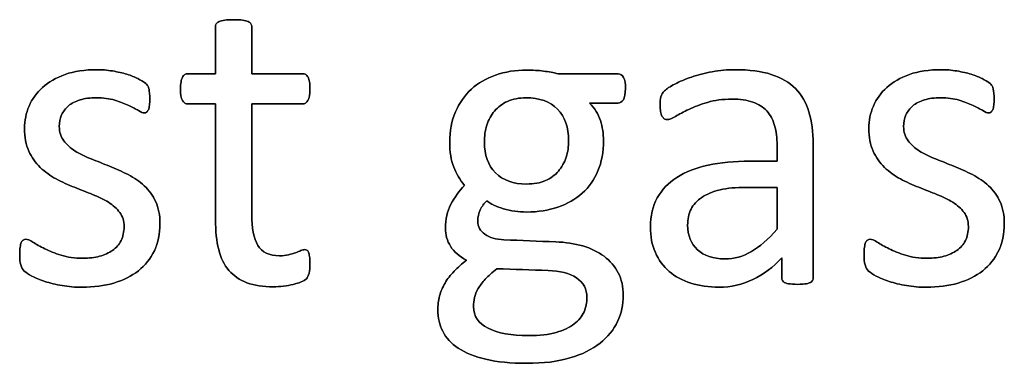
# Model space of a CAD drawing. Header units: inches. Extents: x 0 to 17820, y -10 to 12600.
# Tile 83 of 256: x 806 to 1150, y 11880 to 12000. Entities that reach past the tile are written whole.
import ezdxf

# ---------------------------------------------------------------- set-up
doc = ezdxf.new("R2010")
doc.units = ezdxf.units.IN
doc.layers.add('254', color=7, linetype='Continuous', true_color=0xffffff)

msp = doc.modelspace()

# ---------------------------------------------------------------- linework, layer by layer
at = {"layer": '254', "color": 150, "linetype": 'Continuous', "lineweight": 25}
for points, knots in [([(907.501, 11911.778), (907.703, 11912.643), (907.818, 11913.826), (907.818, 11916.25), (907.76, 11917), (907.674, 11917.634), (907.558, 11918.24), (907.443, 11918.731), (907.327, 11919.077), (907.183, 11919.452), (907.01, 11919.683), (906.779, 11919.827), (906.548, 11919.943), (906.289, 11920), (905.625, 11920), (905.164, 11919.885), (904.673, 11919.654), (904.154, 11919.423), (903.519, 11919.192), (902.827, 11918.933), (902.105, 11918.673), (901.269, 11918.442), (899.422, 11917.981), (898.383, 11917.865), (893.565, 11917.865), (891.026, 11919.077), (888.186, 11923.946), (887.506, 11927.559), (887.506, 11945.188), (887.506, 11958.056), (887.506, 11970.924), (893.431, 11970.924), (899.355, 11970.924), (906.058, 11970.924), (906.664, 11971.356), (907.587, 11972.972), (907.818, 11974.328), (907.818, 11977.156), (907.76, 11977.963), (907.674, 11978.627), (907.558, 11979.291), (907.385, 11979.839), (907.154, 11980.272), (906.924, 11980.733), (906.664, 11981.022), (906.347, 11981.195), (906.058, 11981.397), (905.683, 11981.483), (899.355, 11981.483), (893.431, 11981.483), (887.506, 11981.483), (887.506, 11986.965), (887.506, 11992.447), (887.506, 11998.304), (887.391, 11998.621), (886.987, 11999.256), (886.67, 11999.516), (885.746, 11999.977), (885.083, 12000.15), (884.275, 12000.237), (883.467, 12000.352), (882.4, 12000.41), (879.889, 12000.41), (878.851, 12000.352), (878.043, 12000.237), (877.235, 12000.15), (876.572, 11999.977), (875.591, 11999.516), (875.273, 11999.256), (875.071, 11998.939), (874.898, 11998.621), (874.812, 11998.304), (874.812, 11992.447), (874.812, 11986.965), (874.812, 11981.483), (871.609, 11981.483), (868.407, 11981.483), (864.771, 11981.483), (864.425, 11981.397), (864.079, 11981.195), (863.733, 11981.022), (863.473, 11980.733), (863.271, 11980.272), (863.069, 11979.839), (862.896, 11979.291), (862.78, 11978.627), (862.636, 11977.963), (862.578, 11977.156), (862.578, 11974.328), (862.809, 11972.972), (863.733, 11971.356), (864.338, 11970.924), (868.349, 11970.924), (871.58, 11970.924), (874.812, 11970.924), (874.812, 11957.44), (874.812, 11943.957), (874.812, 11926.463), (875.187, 11923.001), (875.937, 11920.058), (876.658, 11917.086), (877.87, 11914.663), (881.145, 11910.813), (883.236, 11909.383), (888.372, 11907.479), (891.459, 11907.017), (896.22, 11907.017), (897.402, 11907.075), (898.585, 11907.248), (899.768, 11907.392), (900.894, 11907.594), (902.971, 11908.056), (903.923, 11908.344), (904.731, 11908.69), (905.568, 11909.066), (906.173, 11909.441), (906.577, 11909.845), (907.01, 11910.248), (907.299, 11910.912), (907.501, 11911.778)], [0, 0, 0, 0, 0.0169336, 0.0169336, 0.0273543, 0.0273543, 0.0273543, 0.0342551, 0.0342551, 0.0342551, 0.0386532, 0.0386532, 0.0386532, 0.0421312, 0.0421312, 0.0486524, 0.0486524, 0.0486524, 0.0578371, 0.0578371, 0.0578371, 0.0698121, 0.0698121, 0.0817871, 0.0817871, 0.1185882, 0.1185882, 0.1557168, 0.1557168, 0.2560764, 0.2560764, 0.2560764, 0.3153147, 0.3153147, 0.3231042, 0.3231042, 0.3308936, 0.3308936, 0.3350317, 0.3350317, 0.3350317, 0.3406368, 0.3406368, 0.3406368, 0.3446716, 0.3446716, 0.3446716, 0.3483066, 0.3483066, 0.4016209, 0.4016209, 0.4016209, 0.454298, 0.454298, 0.4579023, 0.4579023, 0.4615065, 0.4615065, 0.4651107, 0.4651107, 0.4651107, 0.4751388, 0.4751388, 0.484939, 0.484939, 0.484939, 0.4914006, 0.4914006, 0.4978622, 0.4978622, 0.4978622, 0.5012317, 0.5012317, 0.550479, 0.550479, 0.550479, 0.5810003, 0.5810003, 0.5851248, 0.5851248, 0.5851248, 0.5891096, 0.5891096, 0.5891096, 0.5945805, 0.5945805, 0.5945805, 0.6024171, 0.6024171, 0.6171684, 0.6171684, 0.6319196, 0.6319196, 0.69311, 0.69311, 0.69311, 0.82944, 0.82944, 0.8699889, 0.8699889, 0.8699889, 0.8978939, 0.8978939, 0.9255581, 0.9255581, 0.9532222, 0.9532222, 0.9623692, 0.9623692, 0.9623692, 0.9738223, 0.9738223, 0.9852753, 0.9852753, 0.9852753, 0.9926659, 0.9926659, 0.9926659, 1, 1, 1, 1]), ([(853.45, 11919.631), (854.76, 11922.395), (855.423, 11925.54), (855.423, 11932.06), (854.904, 11934.628), (852.926, 11938.933), (851.586, 11940.774), (849.941, 11942.303), (848.297, 11943.861), (846.422, 11945.159), (844.286, 11946.227), (842.18, 11947.323), (840.016, 11948.304), (835.656, 11950.025), (833.496, 11950.872), (831.419, 11951.708), (829.312, 11952.516), (827.437, 11953.439), (825.793, 11954.478), (824.148, 11955.488), (822.821, 11956.7), (821.782, 11958.056), (820.772, 11959.412), (820.253, 11961.085), (820.253, 11964.518), (820.513, 11965.846), (821.609, 11968.327), (822.388, 11969.394), (823.456, 11970.289), (824.494, 11971.183), (825.85, 11971.876), (829.139, 11972.857), (831.015, 11973.087), (835.602, 11973.087), (837.737, 11972.799), (839.613, 11972.251), (841.459, 11971.674), (843.104, 11971.068), (845.873, 11969.798), (846.999, 11969.192), (847.864, 11968.615), (848.759, 11968.067), (849.422, 11967.779), (850.172, 11967.779), (850.461, 11967.865), (850.72, 11968.038), (850.98, 11968.24), (851.182, 11968.529), (851.384, 11968.933), (851.557, 11969.337), (851.673, 11969.885), (851.846, 11971.154), (851.874, 11971.905), (851.874, 11973.607), (851.846, 11974.299), (851.668, 11975.424), (851.615, 11975.886), (851.528, 11976.29), (851.442, 11976.665), (851.326, 11977.011), (851.153, 11977.329), (850.951, 11977.617), (850.605, 11977.992), (850.057, 11978.396), (849.538, 11978.8), (848.73, 11979.291), (847.691, 11979.81), (846.623, 11980.358), (845.354, 11980.849), (842.385, 11981.78), (840.709, 11982.176), (838.862, 11982.464), (837.016, 11982.782), (835.169, 11982.926), (829.139, 11982.926), (825.446, 11982.378), (819.131, 11980.118), (816.502, 11978.627), (812.29, 11974.876), (810.732, 11972.684), (809.664, 11970.202), (808.626, 11967.721), (808.106, 11965.124), (808.106, 11959.325), (808.597, 11956.671), (809.607, 11954.478), (810.588, 11952.257), (811.915, 11950.381), (813.559, 11948.765), (815.204, 11947.179), (817.05, 11945.851), (819.128, 11944.726), (821.205, 11943.63), (823.34, 11942.649), (827.701, 11940.928), (829.832, 11940.081), (831.88, 11939.273), (833.929, 11938.494), (835.775, 11937.571), (837.42, 11936.561), (839.035, 11935.523), (840.363, 11934.34), (842.382, 11931.685), (842.873, 11930.041), (842.873, 11926.175), (842.527, 11924.559), (841.142, 11921.789), (840.161, 11920.635), (838.862, 11919.741), (837.593, 11918.846), (836.064, 11918.154), (832.602, 11917.231), (830.64, 11917), (825.619, 11917), (823.08, 11917.346), (818.664, 11918.723), (816.762, 11919.481), (815.146, 11920.318), (813.531, 11921.126), (812.175, 11921.905), (811.049, 11922.597), (809.953, 11923.289), (809.116, 11923.636), (808.193, 11923.636), (807.876, 11923.52), (807.587, 11923.347), (807.327, 11923.174), (807.097, 11922.885), (806.952, 11922.482), (806.779, 11922.049), (806.664, 11921.529), (806.548, 11920.866), (806.462, 11920.173), (806.404, 11919.366), (806.404, 11916.798), (806.52, 11915.557), (807.039, 11913.711), (807.443, 11912.989), (808.597, 11911.951), (809.491, 11911.374), (810.703, 11910.739), (811.944, 11910.104), (813.444, 11909.469), (815.204, 11908.892), (816.993, 11908.287), (818.984, 11907.825), (821.205, 11907.421), (823.456, 11907.046), (825.793, 11906.844), (832.255, 11906.844), (835.92, 11907.334), (842.587, 11909.289), (845.469, 11910.71), (850.277, 11914.533), (852.134, 11916.855), (853.45, 11919.631)], [0, 0, 0, 0, 0.0265971, 0.0265971, 0.0488695, 0.0488695, 0.071505, 0.071505, 0.071505, 0.0916763, 0.0916763, 0.0916763, 0.1124207, 0.1124207, 0.1329291, 0.1329291, 0.1329291, 0.1513232, 0.1513232, 0.1513232, 0.1671509, 0.1671509, 0.1671509, 0.1827935, 0.1827935, 0.1941287, 0.1941287, 0.2054639, 0.2054639, 0.2054639, 0.2187849, 0.2187849, 0.232106, 0.232106, 0.2470255, 0.2470255, 0.2470255, 0.2617411, 0.2617411, 0.2764567, 0.2764567, 0.2764567, 0.2827861, 0.2827861, 0.2867419, 0.2867419, 0.2867419, 0.2899769, 0.2899769, 0.2899769, 0.2946866, 0.2946866, 0.2993962, 0.2993962, 0.3039489, 0.3039489, 0.3087355, 0.3087355, 0.3087355, 0.3118991, 0.3118991, 0.3118991, 0.3162873, 0.3162873, 0.3162873, 0.3241694, 0.3241694, 0.3241694, 0.3358727, 0.3358727, 0.3477852, 0.3477852, 0.3477852, 0.3635516, 0.3635516, 0.3992722, 0.3992722, 0.4352836, 0.4352836, 0.4712949, 0.4712949, 0.4712949, 0.4954133, 0.4954133, 0.5223243, 0.5223243, 0.5223243, 0.5434303, 0.5434303, 0.5434303, 0.5642681, 0.5642681, 0.5642681, 0.5855645, 0.5855645, 0.6066186, 0.6066186, 0.6066186, 0.6252846, 0.6252846, 0.6252846, 0.6414191, 0.6414191, 0.6575536, 0.6575536, 0.6732136, 0.6732136, 0.6888736, 0.6888736, 0.6888736, 0.7040281, 0.7040281, 0.7191826, 0.7191826, 0.7391866, 0.7391866, 0.7589539, 0.7589539, 0.7589539, 0.7730817, 0.7730817, 0.7730817, 0.7812698, 0.7812698, 0.7868722, 0.7868722, 0.7868722, 0.7901715, 0.7901715, 0.7901715, 0.7952132, 0.7952132, 0.7952132, 0.802729, 0.802729, 0.8148868, 0.8148868, 0.8270447, 0.8270447, 0.8392026, 0.8392026, 0.8392026, 0.8540559, 0.8540559, 0.8540559, 0.8729189, 0.8729189, 0.8729189, 0.8944875, 0.8944875, 0.9297587, 0.9297587, 0.9647499, 0.9647499, 1, 1, 1, 1]), ([(1017.333, 11972.428), (1017.829, 11973.232), (1018.06, 11974.53), (1018.06, 11978.079), (1017.858, 11979.348), (1017.426, 11980.214), (1016.964, 11981.051), (1016.329, 11981.483), (1008.482, 11981.483), (1001.499, 11981.483), (994.517, 11981.483), (992.93, 11981.887), (991.228, 11982.205), (987.593, 11982.666), (985.631, 11982.782), (979.63, 11982.782), (976.023, 11982.205), (969.413, 11979.905), (966.56, 11978.252), (961.87, 11973.91), (960.011, 11971.299), (958.683, 11968.154), (957.327, 11965.038), (956.664, 11961.489), (956.664, 11954.161), (957.126, 11951.276), (958.962, 11946.511), (960.241, 11944.38), (961.828, 11942.476), (959.924, 11940.514), (958.337, 11938.321), (957.068, 11935.84), (955.769, 11933.387), (955.135, 11930.589), (955.135, 11925.222), (955.741, 11923.116), (958.143, 11919.226), (960.011, 11917.606), (962.521, 11916.307), (960.876, 11915.038), (959.434, 11913.739), (958.164, 11912.441), (956.924, 11911.114), (955.856, 11909.758), (954.183, 11906.873), (953.548, 11905.372), (953.144, 11903.786), (952.711, 11902.17), (952.509, 11900.554), (952.509, 11896.169), (953.086, 11893.716), (955.348, 11889.135), (957.154, 11887.196), (962.175, 11883.907), (965.406, 11882.608), (973.254, 11880.704), (978.014, 11880.243), (989.382, 11880.243), (994.431, 11880.849), (1002.94, 11883.395), (1006.433, 11885.09), (1011.901, 11889.464), (1013.963, 11891.985), (1016.629, 11897.722), (1017.31, 11900.756), (1017.31, 11906.959), (1016.704, 11909.614), (1014.338, 11914.172), (1012.694, 11916.105), (1008.521, 11919.235), (1006, 11920.433), (1000.261, 11922.114), (997.114, 11922.597), (987.649, 11922.915), (981.621, 11923.212), (972.821, 11923.577), (970.599, 11924.213), (967.291, 11926.592), (966.445, 11928.05), (966.445, 11931.397), (966.733, 11932.753), (967.339, 11933.936), (967.916, 11935.119), (968.666, 11936.157), (969.589, 11937.081), (970.974, 11935.955), (972.936, 11935.032), (978.014, 11933.532), (980.697, 11933.157), (987.535, 11933.157), (991.171, 11933.734), (997.723, 11935.975), (1000.576, 11937.6), (1005.324, 11941.884), (1007.154, 11944.467), (1009.736, 11950.606), (1010.386, 11954.161), (1010.386, 11960.566), (1010.011, 11962.903), (1008.568, 11967.346), (1007.327, 11969.394), (1005.539, 11971.241), (1008.847, 11971.241), (1012.155, 11971.241), (1016.214, 11971.241), (1016.849, 11971.645), (1017.333, 11972.428)], [0, 0, 0, 0, 0.0121239, 0.0121239, 0.0240522, 0.0240522, 0.0240522, 0.0314841, 0.0314841, 0.0914348, 0.0914348, 0.0914348, 0.1065725, 0.1065725, 0.1217101, 0.1217101, 0.1497044, 0.1497044, 0.1774817, 0.1774817, 0.205444, 0.205444, 0.205444, 0.2359314, 0.2359314, 0.2623837, 0.2623837, 0.2885587, 0.2885587, 0.2885587, 0.3121371, 0.3121371, 0.3121371, 0.3370868, 0.3370868, 0.355106, 0.355106, 0.372815, 0.372815, 0.372815, 0.3893631, 0.3893631, 0.3893631, 0.404121, 0.404121, 0.418879, 0.418879, 0.418879, 0.4330679, 0.4330679, 0.4554334, 0.4554334, 0.4780269, 0.4780269, 0.5006203, 0.5006203, 0.5232138, 0.5232138, 0.546506, 0.546506, 0.5699436, 0.5699436, 0.5932615, 0.5932615, 0.6167731, 0.6167731, 0.6392161, 0.6392161, 0.6616591, 0.6616591, 0.6843021, 0.6843021, 0.7071558, 0.7071558, 0.7473056, 0.7473056, 0.7657478, 0.7657478, 0.7844038, 0.7844038, 0.8000986, 0.8000986, 0.8000986, 0.8102039, 0.8102039, 0.8102039, 0.8272615, 0.8272615, 0.8443191, 0.8443191, 0.8685131, 0.8685131, 0.8925172, 0.8925172, 0.916683, 0.916683, 0.9405765, 0.9405765, 0.9548439, 0.9548439, 0.9691112, 0.9691112, 0.9691112, 0.9942907, 0.9942907, 1, 1, 1, 1]), ([(1083.029, 11908.784), (1083.438, 11909.094), (1083.64, 11909.556), (1083.64, 11925.732), (1083.64, 11941.302), (1083.64, 11961.172), (1083.15, 11964.922), (1081.188, 11971.385), (1079.63, 11974.097), (1077.495, 11976.29), (1075.331, 11978.454), (1072.503, 11980.127), (1065.521, 11982.378), (1061.309, 11982.926), (1053.663, 11982.926), (1051.009, 11982.695), (1045.788, 11981.709), (1043.363, 11981.108), (1038.978, 11979.608), (1037.016, 11978.8), (1033.634, 11977.023), (1032.428, 11976.232), (1031.736, 11975.54), (1031.044, 11974.876), (1030.611, 11974.184), (1030.265, 11972.684), (1030.178, 11971.674), (1030.178, 11969.625), (1030.207, 11968.933), (1030.433, 11967.634), (1030.582, 11967.115), (1031.044, 11966.307), (1031.332, 11965.99), (1031.621, 11965.788), (1031.938, 11965.586), (1032.284, 11965.471), (1033.323, 11965.471), (1034.246, 11965.846), (1036.785, 11967.346), (1038.343, 11968.154), (1042.094, 11969.943), (1044.258, 11970.779), (1049.255, 11972.232), (1052.048, 11972.626), (1058.106, 11972.626), (1060.559, 11972.28), (1064.566, 11970.886), (1066.185, 11969.885), (1068.696, 11967.145), (1069.618, 11965.442), (1070.166, 11963.393), (1070.744, 11961.345), (1071.032, 11958.979), (1071.032, 11954.526), (1071.032, 11952.728), (1071.032, 11950.929), (1067.849, 11950.929), (1064.665, 11950.929), (1056.087, 11950.929), (1051.24, 11950.468), (1042.642, 11948.563), (1038.978, 11947.15), (1033.034, 11943.341), (1030.755, 11940.947), (1027.569, 11935.212), (1026.774, 11931.83), (1026.774, 11924.588), (1027.351, 11921.616), (1029.669, 11916.399), (1031.274, 11914.172), (1035.429, 11910.595), (1037.939, 11909.21), (1040.911, 11908.287), (1043.854, 11907.334), (1047.143, 11906.844), (1054.933, 11906.844), (1058.885, 11907.738), (1066.295, 11911.357), (1069.676, 11913.855), (1072.705, 11917.086), (1072.705, 11914.778), (1072.705, 11912.47), (1072.705, 11909.556), (1072.879, 11909.094), (1073.254, 11908.777), (1073.6, 11908.46), (1074.177, 11908.229), (1075.765, 11907.945), (1076.831, 11907.854), (1079.572, 11907.854), (1080.611, 11907.94), (1082.053, 11908.229), (1082.602, 11908.46), (1083.029, 11908.784)], [0, 0, 0, 0, 0.0062907, 0.0062907, 0.1679526, 0.1679526, 0.2125868, 0.2125868, 0.257221, 0.257221, 0.257221, 0.2941122, 0.2941122, 0.3310034, 0.3310034, 0.3506219, 0.3506219, 0.3704508, 0.3704508, 0.3902798, 0.3902798, 0.4098458, 0.4098458, 0.4098458, 0.4185611, 0.4185611, 0.4272765, 0.4272765, 0.4326245, 0.4326245, 0.437747, 0.437747, 0.4428695, 0.4428695, 0.4428695, 0.4468565, 0.4468565, 0.4524383, 0.4524383, 0.4580201, 0.4580201, 0.463602, 0.463602, 0.4692612, 0.4692612, 0.474606, 0.474606, 0.48002, 0.48002, 0.4853165, 0.4853165, 0.4853165, 0.5053782, 0.5053782, 0.5189706, 0.5189706, 0.5189706, 0.5457097, 0.5457097, 0.5910288, 0.5910288, 0.6363479, 0.6363479, 0.681667, 0.681667, 0.7273363, 0.7273363, 0.766578, 0.766578, 0.8061842, 0.8061842, 0.8457904, 0.8457904, 0.8457904, 0.877393, 0.877393, 0.9135102, 0.9135102, 0.9492912, 0.9492912, 0.9492912, 0.9709919, 0.9709919, 0.9766884, 0.9766884, 0.9766884, 0.9826091, 0.9826091, 0.988325, 0.988325, 0.9941625, 0.9941625, 1, 1, 1, 1]), ([(1148.458, 11919.631), (1149.768, 11922.395), (1150.432, 11925.54), (1150.432, 11932.06), (1149.913, 11934.628), (1147.935, 11938.933), (1146.595, 11940.774), (1144.95, 11942.303), (1143.306, 11943.861), (1141.43, 11945.159), (1139.295, 11946.227), (1137.189, 11947.323), (1135.025, 11948.304), (1130.665, 11950.025), (1128.505, 11950.872), (1126.427, 11951.708), (1124.321, 11952.516), (1122.446, 11953.439), (1120.801, 11954.478), (1119.157, 11955.488), (1117.829, 11956.7), (1116.791, 11958.056), (1115.781, 11959.412), (1115.262, 11961.085), (1115.262, 11964.518), (1115.521, 11965.846), (1116.618, 11968.327), (1117.397, 11969.394), (1118.464, 11970.289), (1119.503, 11971.183), (1120.859, 11971.876), (1124.148, 11972.857), (1126.023, 11973.087), (1130.611, 11973.087), (1132.746, 11972.799), (1134.621, 11972.251), (1136.468, 11971.674), (1138.112, 11971.068), (1140.882, 11969.798), (1142.007, 11969.192), (1142.873, 11968.615), (1143.767, 11968.067), (1144.431, 11967.779), (1145.181, 11967.779), (1145.469, 11967.865), (1145.729, 11968.038), (1145.989, 11968.24), (1146.191, 11968.529), (1146.393, 11968.933), (1146.566, 11969.337), (1146.681, 11969.885), (1146.854, 11971.154), (1146.883, 11971.905), (1146.883, 11973.607), (1146.854, 11974.299), (1146.677, 11975.424), (1146.623, 11975.886), (1146.537, 11976.29), (1146.45, 11976.665), (1146.335, 11977.011), (1146.162, 11977.329), (1145.96, 11977.617), (1145.614, 11977.992), (1145.065, 11978.396), (1144.546, 11978.8), (1143.738, 11979.291), (1142.7, 11979.81), (1141.632, 11980.358), (1140.363, 11980.849), (1137.394, 11981.78), (1135.718, 11982.176), (1133.871, 11982.464), (1132.025, 11982.782), (1130.178, 11982.926), (1124.148, 11982.926), (1120.455, 11982.378), (1114.14, 11980.118), (1111.511, 11978.627), (1107.299, 11974.876), (1105.741, 11972.684), (1104.673, 11970.202), (1103.634, 11967.721), (1103.115, 11965.124), (1103.115, 11959.325), (1103.606, 11956.671), (1104.615, 11954.478), (1105.596, 11952.257), (1106.924, 11950.381), (1108.568, 11948.765), (1110.213, 11947.179), (1112.059, 11945.851), (1114.136, 11944.726), (1116.214, 11943.63), (1118.349, 11942.649), (1122.709, 11940.928), (1124.84, 11940.081), (1126.889, 11939.273), (1128.937, 11938.494), (1130.784, 11937.571), (1132.428, 11936.561), (1134.044, 11935.523), (1135.371, 11934.34), (1137.391, 11931.685), (1137.881, 11930.041), (1137.881, 11926.175), (1137.535, 11924.559), (1136.15, 11921.789), (1135.169, 11920.635), (1133.871, 11919.741), (1132.602, 11918.846), (1131.072, 11918.154), (1127.61, 11917.231), (1125.648, 11917), (1120.628, 11917), (1118.089, 11917.346), (1113.672, 11918.723), (1111.771, 11919.481), (1110.155, 11920.318), (1108.539, 11921.126), (1107.183, 11921.905), (1106.058, 11922.597), (1104.962, 11923.289), (1104.125, 11923.636), (1103.202, 11923.636), (1102.884, 11923.52), (1102.596, 11923.347), (1102.336, 11923.174), (1102.105, 11922.885), (1101.961, 11922.482), (1101.788, 11922.049), (1101.673, 11921.529), (1101.557, 11920.866), (1101.471, 11920.173), (1101.413, 11919.366), (1101.413, 11916.798), (1101.528, 11915.557), (1102.048, 11913.711), (1102.452, 11912.989), (1103.606, 11911.951), (1104.5, 11911.374), (1105.712, 11910.739), (1106.952, 11910.104), (1108.453, 11909.469), (1110.213, 11908.892), (1112.001, 11908.287), (1113.992, 11907.825), (1116.214, 11907.421), (1118.464, 11907.046), (1120.801, 11906.844), (1127.264, 11906.844), (1130.928, 11907.334), (1137.595, 11909.289), (1140.478, 11910.71), (1145.285, 11914.533), (1147.143, 11916.855), (1148.458, 11919.631)], [0, 0, 0, 0, 0.0265971, 0.0265971, 0.0488695, 0.0488695, 0.071505, 0.071505, 0.071505, 0.0916763, 0.0916763, 0.0916763, 0.1124207, 0.1124207, 0.1329291, 0.1329291, 0.1329291, 0.1513232, 0.1513232, 0.1513232, 0.1671509, 0.1671509, 0.1671509, 0.1827935, 0.1827935, 0.1941287, 0.1941287, 0.2054639, 0.2054639, 0.2054639, 0.2187849, 0.2187849, 0.232106, 0.232106, 0.2470255, 0.2470255, 0.2470255, 0.2617411, 0.2617411, 0.2764567, 0.2764567, 0.2764567, 0.2827861, 0.2827861, 0.2867419, 0.2867419, 0.2867419, 0.2899769, 0.2899769, 0.2899769, 0.2946866, 0.2946866, 0.2993962, 0.2993962, 0.3039489, 0.3039489, 0.3087355, 0.3087355, 0.3087355, 0.3118991, 0.3118991, 0.3118991, 0.3162873, 0.3162873, 0.3162873, 0.3241694, 0.3241694, 0.3241694, 0.3358727, 0.3358727, 0.3477852, 0.3477852, 0.3477852, 0.3635516, 0.3635516, 0.3992722, 0.3992722, 0.4352836, 0.4352836, 0.4712949, 0.4712949, 0.4712949, 0.4954133, 0.4954133, 0.5223243, 0.5223243, 0.5223243, 0.5434303, 0.5434303, 0.5434303, 0.5642681, 0.5642681, 0.5642681, 0.5855645, 0.5855645, 0.6066186, 0.6066186, 0.6066186, 0.6252846, 0.6252846, 0.6252846, 0.6414191, 0.6414191, 0.6575536, 0.6575536, 0.6732136, 0.6732136, 0.6888736, 0.6888736, 0.6888736, 0.7040281, 0.7040281, 0.7191826, 0.7191826, 0.7391866, 0.7391866, 0.7589539, 0.7589539, 0.7589539, 0.7730817, 0.7730817, 0.7730817, 0.7812698, 0.7812698, 0.7868722, 0.7868722, 0.7868722, 0.7901715, 0.7901715, 0.7901715, 0.7952132, 0.7952132, 0.7952132, 0.802729, 0.802729, 0.8148868, 0.8148868, 0.8270447, 0.8270447, 0.8392026, 0.8392026, 0.8392026, 0.8540559, 0.8540559, 0.8540559, 0.8729189, 0.8729189, 0.8729189, 0.8944875, 0.8944875, 0.9297587, 0.9297587, 0.9647499, 0.9647499, 1, 1, 1, 1]), ([(994.33, 11969.12), (996.912, 11966.48), (998.21, 11962.816), (998.21, 11956.094), (997.922, 11954.161), (997.345, 11952.314), (996.739, 11950.468), (995.844, 11948.852), (994.633, 11947.438), (993.45, 11946.025), (991.921, 11944.928), (990.074, 11944.12), (988.228, 11943.341), (986.035, 11942.937), (978.851, 11942.937), (975.216, 11944.236), (972.648, 11946.861), (970.051, 11949.458), (968.753, 11953.064), (968.753, 11959.671), (969.041, 11961.633), (969.647, 11963.509), (970.224, 11965.384), (971.119, 11967.029), (973.542, 11969.914), (975.042, 11971.039), (976.86, 11971.847), (978.678, 11972.684), (980.842, 11973.087), (988.055, 11973.087), (991.748, 11971.76), (994.33, 11969.12)], [0, 0, 0, 0, 0.1304447, 0.1304447, 0.1853269, 0.1853269, 0.1853269, 0.2435691, 0.2435691, 0.2435691, 0.3025733, 0.3025733, 0.3025733, 0.3720525, 0.3720525, 0.5014275, 0.5014275, 0.5014275, 0.6248572, 0.6248572, 0.6803225, 0.6803225, 0.6803225, 0.7393206, 0.7393206, 0.7983187, 0.7983187, 0.7983187, 0.8668903, 0.8668903, 1, 1, 1, 1]), ([(1060.184, 11941.783), (1063.8, 11941.783), (1067.416, 11941.783), (1071.032, 11941.783), (1071.032, 11936.888), (1071.032, 11931.993), (1071.032, 11927.098), (1067.887, 11923.607), (1064.915, 11921.01), (1059.215, 11917.613), (1056.116, 11916.769), (1048.672, 11916.769), (1045.498, 11917.836), (1040.94, 11922.106), (1039.786, 11924.963), (1039.786, 11930.647), (1040.19, 11932.522), (1040.969, 11934.138), (1041.776, 11935.724), (1043.017, 11937.109), (1046.402, 11939.404), (1048.528, 11940.312), (1051.095, 11940.889), (1053.663, 11941.495), (1056.693, 11941.783), (1060.184, 11941.783)], [0, 0, 0, 0, 0.0969812, 0.0969812, 0.0969812, 0.228267, 0.228267, 0.228267, 0.334882, 0.334882, 0.4410263, 0.4410263, 0.5730145, 0.5730145, 0.7050027, 0.7050027, 0.7827055, 0.7827055, 0.7827055, 0.8432978, 0.8432978, 0.9031884, 0.9031884, 0.9031884, 1, 1, 1, 1]), ([(1000.947, 11910.126), (1003.375, 11908.517), (1004.615, 11906.209), (1004.615, 11901.478), (1004.269, 11899.833), (1002.874, 11896.635), (1001.73, 11895.246), (998.557, 11892.764), (996.45, 11891.783), (993.883, 11891.033), (991.286, 11890.312), (988.055, 11889.937), (978.158, 11889.937), (973.456, 11890.774), (966.681, 11894.218), (964.973, 11896.746), (964.973, 11901.16), (965.089, 11902.199), (965.544, 11904.249), (965.983, 11905.286), (966.589, 11906.353), (967.224, 11907.392), (968.06, 11908.517), (970.138, 11910.825), (971.494, 11912.037), (973.138, 11913.307), (979.111, 11913.105), (985.083, 11912.903), (995.209, 11912.56), (998.499, 11911.749), (1000.947, 11910.126)], [0, 0, 0, 0, 0.0772164, 0.0772164, 0.1229465, 0.1229465, 0.1693761, 0.1693761, 0.2158056, 0.2158056, 0.2158056, 0.2974508, 0.2974508, 0.4263641, 0.4263641, 0.5539687, 0.5539687, 0.5946702, 0.5946702, 0.634295, 0.634295, 0.634295, 0.6741618, 0.6741618, 0.7140285, 0.7140285, 0.7140285, 0.8826912, 0.8826912, 1, 1, 1, 1])]:
    msp.add_open_spline(points, degree=3, knots=knots, dxfattribs=at)
at = {"layer": '254', "color": 2, "linetype": 'Continuous', "lineweight": 25}
for points, knots in [([(878.043, 12000.237), (877.235, 12000.15), (876.572, 11999.977), (875.591, 11999.516), (875.273, 11999.256), (875.071, 11998.939)], [0, 0, 0, 0, 0.5, 0.5, 1, 1, 1, 1]), ([(884.275, 12000.237), (883.467, 12000.352), (882.4, 12000.41), (879.889, 12000.41), (878.851, 12000.352), (878.043, 12000.237)], [0, 0, 0, 0, 0.5057471, 0.5057471, 1, 1, 1, 1]), ([(887.506, 11981.483), (887.506, 11986.965), (887.506, 11992.447), (887.506, 11998.304), (887.391, 11998.621), (886.987, 11999.256), (886.67, 11999.516), (885.746, 11999.977), (885.083, 12000.15), (884.275, 12000.237)], [0, 0, 0, 0, 0.8296943, 0.8296943, 0.8864629, 0.8864629, 0.9432314, 0.9432314, 1, 1, 1, 1]), ([(875.071, 11998.939), (874.898, 11998.621), (874.812, 11998.304), (874.812, 11992.447), (874.812, 11986.965), (874.812, 11981.483)], [0, 0, 0, 0, 0.0640394, 0.0640394, 1, 1, 1, 1]), ([(838.862, 11982.464), (837.016, 11982.782), (835.169, 11982.926), (829.139, 11982.926), (825.446, 11982.378), (819.131, 11980.118), (816.502, 11978.627), (812.29, 11974.876), (810.732, 11972.684), (809.664, 11970.202)], [0, 0, 0, 0, 0.1276528, 0.1276528, 0.4168663, 0.4168663, 0.7084331, 0.7084331, 1, 1, 1, 1]), ([(994.517, 11981.483), (992.93, 11981.887), (991.228, 11982.205), (987.593, 11982.666), (985.631, 11982.782), (979.63, 11982.782), (976.023, 11982.205), (969.413, 11979.905), (966.56, 11978.252), (961.87, 11973.91), (960.011, 11971.299), (958.683, 11968.154)], [0, 0, 0, 0, 0.1327757, 0.1327757, 0.2655514, 0.2655514, 0.5110954, 0.5110954, 0.7547357, 0.7547357, 1, 1, 1, 1]), ([(1077.495, 11976.29), (1075.331, 11978.454), (1072.503, 11980.127), (1065.521, 11982.378), (1061.309, 11982.926), (1053.663, 11982.926), (1051.009, 11982.695), (1045.788, 11981.709), (1043.363, 11981.108), (1038.978, 11979.608), (1037.016, 11978.8), (1033.634, 11977.023), (1032.428, 11976.232), (1031.736, 11975.54)], [0, 0, 0, 0, 0.2417117, 0.2417117, 0.4834233, 0.4834233, 0.6119636, 0.6119636, 0.7418832, 0.7418832, 0.8718028, 0.8718028, 1, 1, 1, 1]), ([(1133.871, 11982.464), (1132.025, 11982.782), (1130.178, 11982.926), (1124.148, 11982.926), (1120.455, 11982.378), (1114.14, 11980.118), (1111.511, 11978.627), (1107.299, 11974.876), (1105.741, 11972.684), (1104.673, 11970.202)], [0, 0, 0, 0, 0.1276528, 0.1276528, 0.4168663, 0.4168663, 0.7084331, 0.7084331, 1, 1, 1, 1]), ([(847.691, 11979.81), (846.623, 11980.358), (845.354, 11980.849), (842.385, 11981.78), (840.709, 11982.176), (838.862, 11982.464)], [0, 0, 0, 0, 0.495573, 0.495573, 1, 1, 1, 1]), ([(874.812, 11981.483), (871.609, 11981.483), (868.407, 11981.483), (864.771, 11981.483), (864.425, 11981.397), (864.079, 11981.195)], [0, 0, 0, 0, 0.8809524, 0.8809524, 1, 1, 1, 1]), ([(906.347, 11981.195), (906.058, 11981.397), (905.683, 11981.483), (899.355, 11981.483), (893.431, 11981.483), (887.506, 11981.483)], [0, 0, 0, 0, 0.0638298, 0.0638298, 1, 1, 1, 1]), ([(1017.426, 11980.214), (1016.964, 11981.051), (1016.329, 11981.483), (1008.482, 11981.483), (1001.499, 11981.483), (994.517, 11981.483)], [0, 0, 0, 0, 0.1102941, 0.1102941, 1, 1, 1, 1]), ([(1017.339, 11972.424), (1017.829, 11973.232), (1018.06, 11974.53), (1018.06, 11978.079), (1017.858, 11979.348), (1017.426, 11980.214)], [0, 0, 0, 0, 0.504065, 0.504065, 1, 1, 1, 1]), ([(1142.7, 11979.81), (1141.632, 11980.358), (1140.363, 11980.849), (1137.394, 11981.78), (1135.718, 11982.176), (1133.871, 11982.464)], [0, 0, 0, 0, 0.495573, 0.495573, 1, 1, 1, 1]), ([(851.384, 11968.933), (851.557, 11969.337), (851.673, 11969.885), (851.846, 11971.154), (851.874, 11971.905), (851.874, 11973.607), (851.846, 11974.299), (851.668, 11975.424), (851.615, 11975.886), (851.528, 11976.29)], [0, 0, 0, 0, 0.2510668, 0.2510668, 0.5021337, 0.5021337, 0.7448316, 0.7448316, 1, 1, 1, 1]), ([(862.78, 11978.627), (862.636, 11977.963), (862.578, 11977.156), (862.578, 11974.328), (862.809, 11972.972), (863.733, 11971.356), (864.338, 11970.924), (868.349, 11970.924), (871.58, 11970.924), (874.812, 11970.924)], [0, 0, 0, 0, 0.0795356, 0.0795356, 0.2292497, 0.2292497, 0.3789638, 0.3789638, 1, 1, 1, 1]), ([(887.506, 11970.924), (893.431, 11970.924), (899.355, 11970.924), (906.058, 11970.924), (906.664, 11971.356), (907.587, 11972.972), (907.818, 11974.328), (907.818, 11977.156), (907.76, 11977.963), (907.674, 11978.627)], [0, 0, 0, 0, 0.7502759, 0.7502759, 0.8489324, 0.8489324, 0.9475888, 0.9475888, 1, 1, 1, 1]), ([(1083.034, 11908.777), (1083.438, 11909.094), (1083.64, 11909.556), (1083.64, 11925.732), (1083.64, 11941.302), (1083.64, 11961.172), (1083.15, 11964.922), (1081.188, 11971.385), (1079.63, 11974.097), (1077.495, 11976.29)], [0, 0, 0, 0, 0.0244565, 0.0244565, 0.6529503, 0.6529503, 0.8264752, 0.8264752, 1, 1, 1, 1]), ([(1146.393, 11968.933), (1146.566, 11969.337), (1146.681, 11969.885), (1146.854, 11971.154), (1146.883, 11971.905), (1146.883, 11973.607), (1146.854, 11974.299), (1146.677, 11975.424), (1146.623, 11975.886), (1146.537, 11976.29)], [0, 0, 0, 0, 0.2510668, 0.2510668, 0.5021337, 0.5021337, 0.7448316, 0.7448316, 1, 1, 1, 1]), ([(823.456, 11970.289), (824.494, 11971.183), (825.85, 11971.876), (829.139, 11972.857), (831.015, 11973.087), (835.602, 11973.087), (837.737, 11972.799), (839.613, 11972.251)], [0, 0, 0, 0, 0.3205128, 0.3205128, 0.6410256, 0.6410256, 1, 1, 1, 1]), ([(839.613, 11972.251), (841.459, 11971.674), (843.104, 11971.068), (845.873, 11969.798), (846.999, 11969.192), (847.864, 11968.615)], [0, 0, 0, 0, 0.5, 0.5, 1, 1, 1, 1]), ([(976.86, 11971.847), (978.678, 11972.684), (980.842, 11973.087), (988.055, 11973.087), (991.748, 11971.76), (994.344, 11969.135)], [0, 0, 0, 0, 0.34, 0.34, 1, 1, 1, 1]), ([(1005.539, 11971.241), (1008.847, 11971.241), (1012.155, 11971.241), (1016.214, 11971.241), (1016.849, 11971.645), (1017.339, 11972.424)], [0, 0, 0, 0, 0.8151659, 0.8151659, 1, 1, 1, 1]), ([(1031.736, 11975.54), (1031.044, 11974.876), (1030.611, 11974.184), (1030.265, 11972.684), (1030.178, 11971.674), (1030.178, 11969.625), (1030.207, 11968.933), (1030.433, 11967.634), (1030.582, 11967.115), (1031.044, 11966.307), (1031.332, 11965.99), (1031.621, 11965.788)], [0, 0, 0, 0, 0.2639114, 0.2639114, 0.5278228, 0.5278228, 0.6897684, 0.6897684, 0.8448842, 0.8448842, 1, 1, 1, 1]), ([(1031.621, 11965.788), (1031.938, 11965.586), (1032.284, 11965.471), (1033.323, 11965.471), (1034.246, 11965.846), (1036.785, 11967.346), (1038.343, 11968.154), (1042.094, 11969.943), (1044.258, 11970.779), (1049.255, 11972.232), (1052.048, 11972.626), (1058.106, 11972.626), (1060.559, 11972.28), (1064.566, 11970.886), (1066.185, 11969.885), (1068.696, 11967.145), (1069.618, 11965.442), (1070.166, 11963.393)], [0, 0, 0, 0, 0.0939292, 0.0939292, 0.2254301, 0.2254301, 0.3569311, 0.3569311, 0.488432, 0.488432, 0.6217564, 0.6217564, 0.747674, 0.747674, 0.8752207, 0.8752207, 1, 1, 1, 1]), ([(1118.464, 11970.289), (1119.503, 11971.183), (1120.859, 11971.876), (1124.148, 11972.857), (1126.023, 11973.087), (1130.611, 11973.087), (1132.746, 11972.799), (1134.621, 11972.251)], [0, 0, 0, 0, 0.3205128, 0.3205128, 0.6410256, 0.6410256, 1, 1, 1, 1]), ([(1134.621, 11972.251), (1136.468, 11971.674), (1138.112, 11971.068), (1140.882, 11969.798), (1142.007, 11969.192), (1142.873, 11968.615)], [0, 0, 0, 0, 0.5, 0.5, 1, 1, 1, 1]), ([(809.664, 11970.202), (808.626, 11967.721), (808.106, 11965.124), (808.106, 11959.325), (808.597, 11956.671), (809.607, 11954.478)], [0, 0, 0, 0, 0.4726368, 0.4726368, 1, 1, 1, 1]), ([(821.782, 11958.056), (820.772, 11959.412), (820.253, 11961.085), (820.253, 11964.518), (820.513, 11965.846), (821.609, 11968.327), (822.388, 11969.394), (823.456, 11970.289)], [0, 0, 0, 0, 0.408284, 0.408284, 0.704142, 0.704142, 1, 1, 1, 1]), ([(874.812, 11970.924), (874.812, 11957.44), (874.812, 11943.957), (874.812, 11926.463), (875.187, 11923.001), (875.937, 11920.058)], [0, 0, 0, 0, 0.7707532, 0.7707532, 1, 1, 1, 1]), ([(902.827, 11918.933), (902.105, 11918.673), (901.269, 11918.442), (899.422, 11917.981), (898.383, 11917.865), (893.565, 11917.865), (891.026, 11919.077), (888.186, 11923.946), (887.506, 11927.559), (887.506, 11945.188), (887.506, 11958.056), (887.506, 11970.924)], [0, 0, 0, 0, 0.0604067, 0.0604067, 0.1208135, 0.1208135, 0.3064536, 0.3064536, 0.4937452, 0.4937452, 1, 1, 1, 1]), ([(969.589, 11937.081), (970.974, 11935.955), (972.936, 11935.032), (978.014, 11933.532), (980.697, 11933.157), (987.535, 11933.157), (991.171, 11933.734), (997.723, 11935.975), (1000.576, 11937.6), (1005.324, 11941.884), (1007.154, 11944.467), (1009.736, 11950.606), (1010.386, 11954.161), (1010.386, 11960.566), (1010.011, 11962.903), (1008.568, 11967.346), (1007.327, 11969.394), (1005.539, 11971.241)], [0, 0, 0, 0, 0.1073432, 0.1073432, 0.2146864, 0.2146864, 0.3669386, 0.3669386, 0.5179956, 0.5179956, 0.6700708, 0.6700708, 0.820432, 0.820432, 0.910216, 0.910216, 1, 1, 1, 1]), ([(969.647, 11963.509), (970.224, 11965.384), (971.119, 11967.029), (973.542, 11969.914), (975.042, 11971.039), (976.86, 11971.847)], [0, 0, 0, 0, 0.5, 0.5, 1, 1, 1, 1]), ([(994.344, 11969.135), (996.912, 11966.48), (998.21, 11962.816), (998.21, 11956.094), (997.922, 11954.161), (997.345, 11952.314)], [0, 0, 0, 0, 0.7038627, 0.7038627, 1, 1, 1, 1]), ([(1104.673, 11970.202), (1103.634, 11967.721), (1103.115, 11965.124), (1103.115, 11959.325), (1103.606, 11956.671), (1104.615, 11954.478)], [0, 0, 0, 0, 0.4726368, 0.4726368, 1, 1, 1, 1]), ([(1116.791, 11958.056), (1115.781, 11959.412), (1115.262, 11961.085), (1115.262, 11964.518), (1115.521, 11965.846), (1116.618, 11968.327), (1117.397, 11969.394), (1118.464, 11970.289)], [0, 0, 0, 0, 0.408284, 0.408284, 0.704142, 0.704142, 1, 1, 1, 1]), ([(847.864, 11968.615), (848.759, 11968.067), (849.422, 11967.779), (850.172, 11967.779), (850.461, 11967.865), (850.72, 11968.038)], [0, 0, 0, 0, 0.6153846, 0.6153846, 1, 1, 1, 1]), ([(958.683, 11968.154), (957.327, 11965.038), (956.664, 11961.489), (956.664, 11954.161), (957.126, 11951.276), (958.962, 11946.511), (960.241, 11944.38), (961.828, 11942.476)], [0, 0, 0, 0, 0.3668109, 0.3668109, 0.6850733, 0.6850733, 1, 1, 1, 1]), ([(1142.873, 11968.615), (1143.767, 11968.067), (1144.431, 11967.779), (1145.181, 11967.779), (1145.469, 11967.865), (1145.729, 11968.038)], [0, 0, 0, 0, 0.6153846, 0.6153846, 1, 1, 1, 1]), ([(972.648, 11946.861), (970.051, 11949.458), (968.753, 11953.064), (968.753, 11959.671), (969.041, 11961.633), (969.647, 11963.509)], [0, 0, 0, 0, 0.6899563, 0.6899563, 1, 1, 1, 1]), ([(1070.166, 11963.393), (1070.744, 11961.345), (1071.032, 11958.979), (1071.032, 11954.526), (1071.032, 11952.728), (1071.032, 11950.929)], [0, 0, 0, 0, 0.5961123, 0.5961123, 1, 1, 1, 1]), ([(844.286, 11946.227), (842.18, 11947.323), (840.016, 11948.304), (835.656, 11950.025), (833.496, 11950.872), (831.419, 11951.708)], [0, 0, 0, 0, 0.5028597, 0.5028597, 1, 1, 1, 1]), ([(1139.295, 11946.227), (1137.189, 11947.323), (1135.025, 11948.304), (1130.665, 11950.025), (1128.505, 11950.872), (1126.427, 11951.708)], [0, 0, 0, 0, 0.5028597, 0.5028597, 1, 1, 1, 1]), ([(1071.032, 11950.929), (1067.849, 11950.929), (1064.665, 11950.929), (1056.087, 11950.929), (1051.24, 11950.468), (1042.642, 11948.563), (1038.978, 11947.15), (1033.034, 11943.341), (1030.755, 11940.947), (1027.569, 11935.212), (1026.774, 11931.83), (1026.774, 11924.588), (1027.351, 11921.616), (1029.669, 11916.399), (1031.274, 11914.172), (1035.429, 11910.595), (1037.939, 11909.21), (1040.911, 11908.287)], [0, 0, 0, 0, 0.0818159, 0.0818159, 0.2204828, 0.2204828, 0.3591497, 0.3591497, 0.4978166, 0.4978166, 0.6375551, 0.6375551, 0.7576267, 0.7576267, 0.8788133, 0.8788133, 1, 1, 1, 1]), ([(819.128, 11944.726), (821.205, 11943.63), (823.34, 11942.649), (827.701, 11940.928), (829.832, 11940.081), (831.88, 11939.273)], [0, 0, 0, 0, 0.5028597, 0.5028597, 1, 1, 1, 1]), ([(990.074, 11944.12), (988.228, 11943.341), (986.035, 11942.937), (978.851, 11942.937), (975.216, 11944.236), (972.648, 11946.861)], [0, 0, 0, 0, 0.3493976, 0.3493976, 1, 1, 1, 1]), ([(1114.136, 11944.726), (1116.214, 11943.63), (1118.349, 11942.649), (1122.709, 11940.928), (1124.84, 11940.081), (1126.889, 11939.273)], [0, 0, 0, 0, 0.5028597, 0.5028597, 1, 1, 1, 1]), ([(853.461, 11919.625), (854.76, 11922.395), (855.423, 11925.54), (855.423, 11932.06), (854.904, 11934.628), (852.926, 11938.933), (851.586, 11940.774), (849.941, 11942.303)], [0, 0, 0, 0, 0.3719617, 0.3719617, 0.6834419, 0.6834419, 1, 1, 1, 1]), ([(1148.47, 11919.625), (1149.768, 11922.395), (1150.432, 11925.54), (1150.432, 11932.06), (1149.913, 11934.628), (1147.935, 11938.933), (1146.595, 11940.774), (1144.95, 11942.303)], [0, 0, 0, 0, 0.3719617, 0.3719617, 0.6834419, 0.6834419, 1, 1, 1, 1]), ([(1040.969, 11934.138), (1041.776, 11935.724), (1043.017, 11937.109), (1046.402, 11939.404), (1048.528, 11940.312), (1051.095, 11940.889)], [0, 0, 0, 0, 0.502912, 0.502912, 1, 1, 1, 1]), ([(837.42, 11936.561), (839.035, 11935.523), (840.363, 11934.34), (842.382, 11931.685), (842.873, 11930.041), (842.873, 11926.175), (842.527, 11924.559), (841.142, 11921.789), (840.161, 11920.635), (838.862, 11919.741)], [0, 0, 0, 0, 0.2537313, 0.2537313, 0.5074627, 0.5074627, 0.7537313, 0.7537313, 1, 1, 1, 1]), ([(957.068, 11935.84), (955.769, 11933.387), (955.135, 11930.589), (955.135, 11925.222), (955.741, 11923.116), (958.143, 11919.226), (960.011, 11917.606), (962.521, 11916.307)], [0, 0, 0, 0, 0.4111818, 0.4111818, 0.7081465, 0.7081465, 1, 1, 1, 1]), ([(1132.428, 11936.561), (1134.044, 11935.523), (1135.371, 11934.34), (1137.391, 11931.685), (1137.881, 11930.041), (1137.881, 11926.175), (1137.535, 11924.559), (1136.15, 11921.789), (1135.169, 11920.635), (1133.871, 11919.741)], [0, 0, 0, 0, 0.2537313, 0.2537313, 0.5074627, 0.5074627, 0.7537313, 0.7537313, 1, 1, 1, 1]), ([(953.144, 11903.786), (952.711, 11902.17), (952.509, 11900.554), (952.509, 11896.169), (953.086, 11893.716), (955.348, 11889.135), (957.154, 11887.196), (962.175, 11883.907), (965.406, 11882.608), (973.254, 11880.704), (978.014, 11880.243), (989.382, 11880.243), (994.431, 11880.849), (1002.94, 11883.395), (1006.433, 11885.09), (1011.901, 11889.464), (1013.963, 11891.985), (1016.629, 11897.722), (1017.31, 11900.756), (1017.31, 11906.959), (1016.704, 11909.614), (1014.338, 11914.172), (1012.694, 11916.105), (1008.521, 11919.235), (1006, 11920.433), (1000.261, 11922.114), (997.114, 11922.597), (987.649, 11922.915), (981.621, 11923.212), (972.821, 11923.577), (970.599, 11924.213), (967.291, 11926.592), (966.445, 11928.05), (966.445, 11931.397), (966.733, 11932.753), (967.339, 11933.936)], [0, 0, 0, 0, 0.0372197, 0.0372197, 0.0958881, 0.0958881, 0.1551543, 0.1551543, 0.2144206, 0.2144206, 0.2736868, 0.2736868, 0.334786, 0.334786, 0.3962668, 0.3962668, 0.4574331, 0.4574331, 0.5191081, 0.5191081, 0.5779796, 0.5779796, 0.6368511, 0.6368511, 0.6962473, 0.6962473, 0.7561962, 0.7561962, 0.8615156, 0.8615156, 0.9098924, 0.9098924, 0.9588301, 0.9588301, 1, 1, 1, 1]), ([(1071.032, 11927.098), (1067.887, 11923.607), (1064.915, 11921.01), (1059.215, 11917.613), (1056.116, 11916.769), (1048.672, 11916.769), (1045.498, 11917.836), (1040.94, 11922.106), (1039.786, 11924.963), (1039.786, 11930.647), (1040.19, 11932.522), (1040.969, 11934.138)], [0, 0, 0, 0, 0.1922936, 0.1922936, 0.3837384, 0.3837384, 0.6217958, 0.6217958, 0.8598533, 0.8598533, 1, 1, 1, 1]), ([(806.548, 11920.866), (806.462, 11920.173), (806.404, 11919.366), (806.404, 11916.798), (806.52, 11915.557), (807.039, 11913.711), (807.443, 11912.989), (808.597, 11911.951), (809.491, 11911.374), (810.703, 11910.739)], [0, 0, 0, 0, 0.1708543, 0.1708543, 0.4472362, 0.4472362, 0.7236181, 0.7236181, 1, 1, 1, 1]), ([(811.049, 11922.597), (809.953, 11923.289), (809.116, 11923.636), (808.193, 11923.636), (807.876, 11923.52), (807.587, 11923.347)], [0, 0, 0, 0, 0.59375, 0.59375, 1, 1, 1, 1]), ([(1101.557, 11920.866), (1101.471, 11920.173), (1101.413, 11919.366), (1101.413, 11916.798), (1101.528, 11915.557), (1102.048, 11913.711), (1102.452, 11912.989), (1103.606, 11911.951), (1104.5, 11911.374), (1105.712, 11910.739)], [0, 0, 0, 0, 0.1708543, 0.1708543, 0.4472362, 0.4472362, 0.7236181, 0.7236181, 1, 1, 1, 1]), ([(1106.058, 11922.597), (1104.962, 11923.289), (1104.125, 11923.636), (1103.202, 11923.636), (1102.884, 11923.52), (1102.596, 11923.347)], [0, 0, 0, 0, 0.59375, 0.59375, 1, 1, 1, 1]), ([(838.862, 11919.741), (837.593, 11918.846), (836.064, 11918.154), (832.602, 11917.231), (830.64, 11917), (825.619, 11917), (823.08, 11917.346), (818.664, 11918.723), (816.762, 11919.481), (815.146, 11920.318)], [0, 0, 0, 0, 0.216245, 0.216245, 0.43249, 0.43249, 0.7179334, 0.7179334, 1, 1, 1, 1]), ([(821.205, 11907.421), (823.456, 11907.046), (825.793, 11906.844), (832.255, 11906.844), (835.92, 11907.334), (842.587, 11909.289), (845.469, 11910.71), (850.277, 11914.533), (852.134, 11916.855), (853.461, 11919.625)], [0, 0, 0, 0, 0.1697237, 0.1697237, 0.4472719, 0.4472719, 0.7226174, 0.7226174, 1, 1, 1, 1]), ([(875.937, 11920.058), (876.658, 11917.086), (877.87, 11914.663), (881.145, 11910.813), (883.236, 11909.383), (888.372, 11907.479), (891.459, 11907.017), (896.22, 11907.017), (897.402, 11907.075), (898.585, 11907.248)], [0, 0, 0, 0, 0.3020665, 0.3020665, 0.6015259, 0.6015259, 0.9009852, 0.9009852, 1, 1, 1, 1]), ([(906.779, 11919.827), (906.548, 11919.943), (906.289, 11920), (905.625, 11920), (905.164, 11919.885), (904.673, 11919.654)], [0, 0, 0, 0, 0.3478261, 0.3478261, 1, 1, 1, 1]), ([(907.501, 11911.778), (907.703, 11912.643), (907.818, 11913.826), (907.818, 11916.25), (907.76, 11917), (907.674, 11917.634)], [0, 0, 0, 0, 0.6190476, 0.6190476, 1, 1, 1, 1]), ([(1133.871, 11919.741), (1132.602, 11918.846), (1131.072, 11918.154), (1127.61, 11917.231), (1125.648, 11917), (1120.628, 11917), (1118.089, 11917.346), (1113.672, 11918.723), (1111.771, 11919.481), (1110.155, 11920.318)], [0, 0, 0, 0, 0.216245, 0.216245, 0.43249, 0.43249, 0.7179334, 0.7179334, 1, 1, 1, 1]), ([(1116.214, 11907.421), (1118.464, 11907.046), (1120.801, 11906.844), (1127.264, 11906.844), (1130.928, 11907.334), (1137.595, 11909.289), (1140.478, 11910.71), (1145.285, 11914.533), (1147.143, 11916.855), (1148.47, 11919.625)], [0, 0, 0, 0, 0.1697237, 0.1697237, 0.4472719, 0.4472719, 0.7226174, 0.7226174, 1, 1, 1, 1]), ([(1040.911, 11908.287), (1043.854, 11907.334), (1047.143, 11906.844), (1054.933, 11906.844), (1058.885, 11907.738), (1066.295, 11911.357), (1069.676, 11913.855), (1072.705, 11917.086)], [0, 0, 0, 0, 0.3053367, 0.3053367, 0.6542928, 0.6542928, 1, 1, 1, 1]), ([(1072.705, 11917.086), (1072.705, 11914.778), (1072.705, 11912.47), (1072.705, 11909.556), (1072.879, 11909.094), (1073.254, 11908.777)], [0, 0, 0, 0, 0.7920792, 0.7920792, 1, 1, 1, 1]), ([(958.164, 11912.441), (956.924, 11911.114), (955.856, 11909.758), (954.183, 11906.873), (953.548, 11905.372), (953.144, 11903.786)], [0, 0, 0, 0, 0.5, 0.5, 1, 1, 1, 1]), ([(966.589, 11906.353), (967.224, 11907.392), (968.06, 11908.517), (970.138, 11910.825), (971.494, 11912.037), (973.138, 11913.307)], [0, 0, 0, 0, 0.5, 0.5, 1, 1, 1, 1]), ([(973.138, 11913.307), (979.111, 11913.105), (985.083, 11912.903), (995.209, 11912.56), (998.499, 11911.749), (1000.951, 11910.133)], [0, 0, 0, 0, 0.5897885, 0.5897885, 1, 1, 1, 1]), ([(898.585, 11907.248), (899.768, 11907.392), (900.894, 11907.594), (902.971, 11908.056), (903.923, 11908.344), (904.731, 11908.69)], [0, 0, 0, 0, 0.5, 0.5, 1, 1, 1, 1]), ([(1000.951, 11910.133), (1003.375, 11908.517), (1004.615, 11906.209), (1004.615, 11901.478), (1004.269, 11899.833), (1002.874, 11896.635), (1001.73, 11895.246), (998.557, 11892.764), (996.45, 11891.783), (993.883, 11891.033)], [0, 0, 0, 0, 0.3578053, 0.3578053, 0.5697094, 0.5697094, 0.7848547, 0.7848547, 1, 1, 1, 1]), ([(1073.254, 11908.777), (1073.6, 11908.46), (1074.177, 11908.229), (1075.765, 11907.945), (1076.831, 11907.854), (1079.572, 11907.854), (1080.611, 11907.94), (1082.053, 11908.229), (1082.602, 11908.46), (1083.034, 11908.777)], [0, 0, 0, 0, 0.2539806, 0.2539806, 0.4991758, 0.4991758, 0.7495879, 0.7495879, 1, 1, 1, 1]), ([(993.883, 11891.033), (991.286, 11890.312), (988.055, 11889.937), (978.158, 11889.937), (973.456, 11890.774), (966.681, 11894.218), (964.973, 11896.746), (964.973, 11901.16), (965.089, 11902.199), (965.544, 11904.249), (965.983, 11905.286), (966.589, 11906.353)], [0, 0, 0, 0, 0.1950948, 0.1950948, 0.5031393, 0.5031393, 0.8080566, 0.8080566, 0.9053147, 0.9053147, 1, 1, 1, 1])]:
    msp.add_open_spline(points, degree=3, knots=knots, dxfattribs=at)
for points in [[(850.057, 11978.396), (849.538, 11978.8), (848.73, 11979.291), (847.691, 11979.81)], [(863.271, 11980.272), (863.069, 11979.839), (862.896, 11979.291), (862.78, 11978.627)], [(864.079, 11981.195), (863.733, 11981.022), (863.473, 11980.733), (863.271, 11980.272)], [(907.154, 11980.272), (906.924, 11980.733), (906.664, 11981.022), (906.347, 11981.195)], [(907.674, 11978.627), (907.558, 11979.291), (907.385, 11979.839), (907.154, 11980.272)], [(1145.065, 11978.396), (1144.546, 11978.8), (1143.738, 11979.291), (1142.7, 11979.81)], [(851.153, 11977.329), (850.951, 11977.617), (850.605, 11977.992), (850.057, 11978.396)], [(851.528, 11976.29), (851.442, 11976.665), (851.326, 11977.011), (851.153, 11977.329)], [(1146.162, 11977.329), (1145.96, 11977.617), (1145.614, 11977.992), (1145.065, 11978.396)], [(1146.537, 11976.29), (1146.45, 11976.665), (1146.335, 11977.011), (1146.162, 11977.329)], [(850.72, 11968.038), (850.98, 11968.24), (851.182, 11968.529), (851.384, 11968.933)], [(1145.729, 11968.038), (1145.989, 11968.24), (1146.191, 11968.529), (1146.393, 11968.933)], [(825.793, 11954.478), (824.148, 11955.488), (822.821, 11956.7), (821.782, 11958.056)], [(1120.801, 11954.478), (1119.157, 11955.488), (1117.829, 11956.7), (1116.791, 11958.056)], [(809.607, 11954.478), (810.588, 11952.257), (811.915, 11950.381), (813.559, 11948.765)], [(831.419, 11951.708), (829.312, 11952.516), (827.437, 11953.439), (825.793, 11954.478)], [(997.345, 11952.314), (996.739, 11950.468), (995.844, 11948.852), (994.633, 11947.438)], [(1104.615, 11954.478), (1105.596, 11952.257), (1106.924, 11950.381), (1108.568, 11948.765)], [(1126.427, 11951.708), (1124.321, 11952.516), (1122.446, 11953.439), (1120.801, 11954.478)], [(813.559, 11948.765), (815.204, 11947.179), (817.05, 11945.851), (819.128, 11944.726)], [(1108.568, 11948.765), (1110.213, 11947.179), (1112.059, 11945.851), (1114.136, 11944.726)], [(849.941, 11942.303), (848.297, 11943.861), (846.422, 11945.159), (844.286, 11946.227)], [(994.633, 11947.438), (993.45, 11946.025), (991.921, 11944.928), (990.074, 11944.12)], [(1144.95, 11942.303), (1143.306, 11943.861), (1141.43, 11945.159), (1139.295, 11946.227)], [(961.828, 11942.476), (959.924, 11940.514), (958.337, 11938.321), (957.068, 11935.84)], [(1051.095, 11940.889), (1053.663, 11941.495), (1056.693, 11941.783), (1060.184, 11941.783)], [(1060.184, 11941.783), (1063.8, 11941.783), (1067.416, 11941.783), (1071.032, 11941.783)], [(1071.032, 11941.783), (1071.032, 11936.888), (1071.032, 11931.993), (1071.032, 11927.098)], [(831.88, 11939.273), (833.929, 11938.494), (835.775, 11937.571), (837.42, 11936.561)], [(1126.889, 11939.273), (1128.937, 11938.494), (1130.784, 11937.571), (1132.428, 11936.561)], [(967.339, 11933.936), (967.916, 11935.119), (968.666, 11936.157), (969.589, 11937.081)], [(806.952, 11922.482), (806.779, 11922.049), (806.664, 11921.529), (806.548, 11920.866)], [(807.587, 11923.347), (807.327, 11923.174), (807.097, 11922.885), (806.952, 11922.482)], [(815.146, 11920.318), (813.531, 11921.126), (812.175, 11921.905), (811.049, 11922.597)], [(1101.961, 11922.482), (1101.788, 11922.049), (1101.673, 11921.529), (1101.557, 11920.866)], [(1102.596, 11923.347), (1102.336, 11923.174), (1102.105, 11922.885), (1101.961, 11922.482)], [(1110.155, 11920.318), (1108.539, 11921.126), (1107.183, 11921.905), (1106.058, 11922.597)], [(904.673, 11919.654), (904.154, 11919.423), (903.519, 11919.192), (902.827, 11918.933)], [(907.327, 11919.077), (907.183, 11919.452), (907.01, 11919.683), (906.779, 11919.827)], [(907.674, 11917.634), (907.558, 11918.24), (907.443, 11918.731), (907.327, 11919.077)], [(962.521, 11916.307), (960.876, 11915.038), (959.434, 11913.739), (958.164, 11912.441)], [(810.703, 11910.739), (811.944, 11910.104), (813.444, 11909.469), (815.204, 11908.892)], [(906.577, 11909.845), (907.01, 11910.248), (907.299, 11910.912), (907.501, 11911.778)], [(1105.712, 11910.739), (1106.952, 11910.104), (1108.453, 11909.469), (1110.213, 11908.892)], [(815.204, 11908.892), (816.993, 11908.287), (818.984, 11907.825), (821.205, 11907.421)], [(904.731, 11908.69), (905.568, 11909.066), (906.173, 11909.441), (906.577, 11909.845)], [(1110.213, 11908.892), (1112.001, 11908.287), (1113.992, 11907.825), (1116.214, 11907.421)]]:
    msp.add_open_spline(points, degree=3, dxfattribs=at)

doc.saveas('drawing.dxf')
